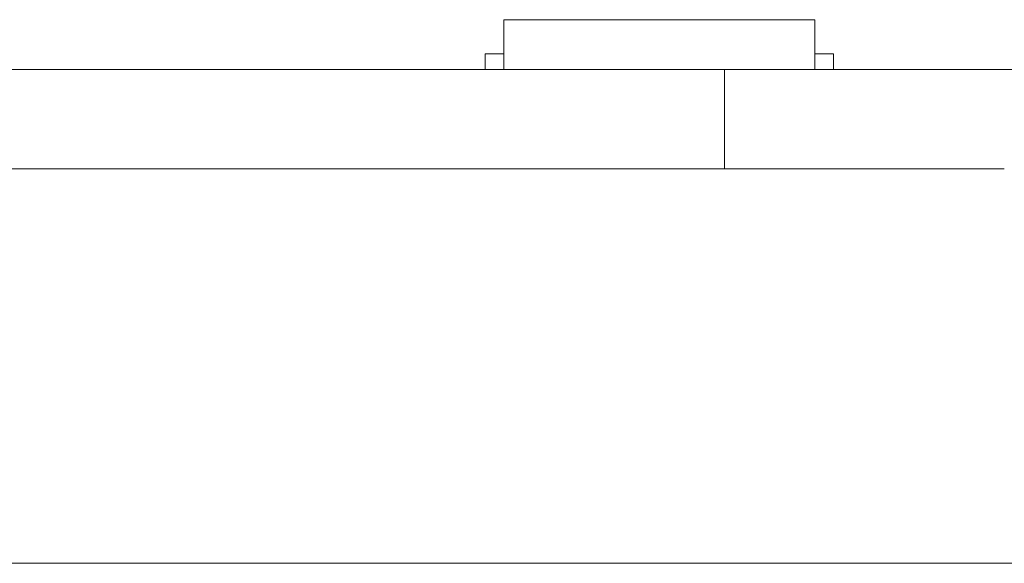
# Model space of a CAD drawing. Header units: inches. Extents: x -35 to 647, y 178 to 608.
# Tile 62 of 234: x 144 to 160, y 441 to 450. Entities that reach past the tile are written whole.
import ezdxf

# ---------------------------------------------------------------- set-up
doc = ezdxf.new("R2010")
doc.units = ezdxf.units.IN
doc.header["$MEASUREMENT"] = 0
doc.layers.add('1', color=7, linetype='Continuous')

# ---------------------------------------------------------------- blocks, each defined once
blk = doc.blocks.new('block 9')
at = {"layer": '1', "color": 8, "lineweight": 18, "true_color": 0x808080}
blk.add_lwpolyline([(-17.905, 441.332), (554.794, 441.332)], dxfattribs=at)
blk = doc.blocks.new('block 1905')
at = {"layer": '1', "color": 155, "lineweight": 18, "true_color": 0x4c7299}
blk.add_lwpolyline([(152.176, 450.082), (157.176, 450.082)], dxfattribs=at)
blk = doc.blocks.new('block 1906')
at = {"layer": '1', "color": 155, "lineweight": 18, "true_color": 0x4c7299}
blk.add_lwpolyline([(151.876, 449.532), (152.176, 449.532)], dxfattribs=at)
blk = doc.blocks.new('block 1907')
at = {"layer": '1', "color": 155, "lineweight": 18, "true_color": 0x4c7299}
blk.add_lwpolyline([(157.476, 449.532), (157.176, 449.532)], dxfattribs=at)
blk = doc.blocks.new('block 2125')
at = {"layer": '1', "color": 155, "lineweight": 18, "true_color": 0x4c7299}
blk.add_lwpolyline([(155.726, 447.682), (155.726, 449.282)], dxfattribs=at)
blk = doc.blocks.new('block 2152')
at = {"layer": '1', "color": 155, "lineweight": 18, "true_color": 0x4c7299}
blk.add_lwpolyline([(152.176, 450.082), (152.176, 449.282)], dxfattribs=at)
blk = doc.blocks.new('block 2153')
at = {"layer": '1', "color": 155, "lineweight": 18, "true_color": 0x4c7299}
blk.add_lwpolyline([(157.176, 450.082), (157.176, 449.282)], dxfattribs=at)
blk = doc.blocks.new('block 2154')
at = {"layer": '1', "color": 155, "lineweight": 18, "true_color": 0x4c7299}
blk.add_lwpolyline([(151.876, 449.532), (151.876, 449.282)], dxfattribs=at)
blk = doc.blocks.new('block 2155')
at = {"layer": '1', "color": 155, "lineweight": 18, "true_color": 0x4c7299}
blk.add_lwpolyline([(157.476, 449.532), (157.476, 449.282)], dxfattribs=at)
blk = doc.blocks.new('block 2256')
at = {"layer": '1', "color": 18, "lineweight": 13, "true_color": 0x4c0000}
blk.add_lwpolyline([(148.887, 449.282), (269.113, 449.282)], dxfattribs=at)
blk = doc.blocks.new('block 2259')
at = {"layer": '1', "color": 18, "lineweight": 13, "true_color": 0x4c0000}
blk.add_lwpolyline([(148.887, 449.282), (269.113, 449.282)], dxfattribs=at)
blk = doc.blocks.new('block 2311')
at = {"layer": '1', "color": 18, "lineweight": 13, "true_color": 0x4c0000}
blk.add_lwpolyline([(155.726, 449.282), (24.162, 449.282)], dxfattribs=at)
blk = doc.blocks.new('block 2319')
at = {"layer": '1', "color": 18, "lineweight": 13, "true_color": 0x4c0000}
blk.add_lwpolyline([(157.295, 449.282), (154.235, 449.282)], dxfattribs=at)
blk = doc.blocks.new('block 2343')
at = {"layer": '1', "color": 18, "lineweight": 13, "true_color": 0x4c0000}
blk.add_lwpolyline([(157.295, 449.282), (154.235, 449.282)], dxfattribs=at)
blk = doc.blocks.new('block 2355')
at = {"layer": '1', "color": 18, "lineweight": 13, "true_color": 0x4c0000}
blk.add_lwpolyline([(155.726, 449.282), (24.162, 449.282)], dxfattribs=at)
blk = doc.blocks.new('block 2440')
at = {"layer": '1', "color": 18, "lineweight": 13, "true_color": 0x4c0000}
blk.add_lwpolyline([(157.295, 449.282), (154.235, 449.282)], dxfattribs=at)
blk = doc.blocks.new('block 2441')
at = {"layer": '1', "color": 18, "lineweight": 13, "true_color": 0x4c0000}
blk.add_lwpolyline([(151.235, 449.282), (151.635, 449.282)], dxfattribs=at)
blk = doc.blocks.new('block 2481')
at = {"layer": '1', "color": 18, "lineweight": 13, "true_color": 0x4c0000}
blk.add_lwpolyline([(151.235, 449.282), (151.635, 449.282)], dxfattribs=at)
blk = doc.blocks.new('block 2496')
at = {"layer": '1', "color": 18, "lineweight": 13, "true_color": 0x4c0000}
blk.add_lwpolyline([(157.295, 449.282), (154.235, 449.282)], dxfattribs=at)
blk = doc.blocks.new('block 6339')
at = {"layer": '1', "color": 18, "lineweight": 13, "true_color": 0x4c0000}
blk.add_lwpolyline([(148.887, 449.282), (148.871, 449.282), (148.828, 449.282), (148.756, 449.282), (148.657, 449.282), (148.531, 449.282), (148.381, 449.282), (148.211, 449.282), (148.023, 449.282), (147.823, 449.282), (147.612, 449.282), (147.384, 449.282), (147.143, 449.282), (146.637, 449.282), (146.131, 449.282), (145.89, 449.282), (145.663, 449.282), (145.452, 449.282), (145.252, 449.282), (145.064, 449.282), (144.894, 449.282), (144.744, 449.282), (144.618, 449.282), (144.519, 449.282), (144.447, 449.282), (144.404, 449.282), (144.388, 449.282)], dxfattribs=at)
blk = doc.blocks.new('block 6344')
at = {"layer": '1', "color": 18, "lineweight": 13, "true_color": 0x4c0000}
blk.add_lwpolyline([(155.726, 449.282), (155.742, 449.282), (155.786, 449.282), (155.857, 449.282), (155.957, 449.282), (156.082, 449.282), (156.232, 449.282), (156.403, 449.282), (156.59, 449.282), (156.79, 449.282), (157.002, 449.282), (157.229, 449.282), (157.47, 449.282), (157.976, 449.282), (158.482, 449.282), (158.723, 449.282), (158.95, 449.282), (159.162, 449.282), (159.362, 449.282), (159.549, 449.282), (159.72, 449.282), (159.87, 449.282), (159.996, 449.282), (160.095, 449.282), (160.166, 449.282), (160.21, 449.282), (160.226, 449.282)], dxfattribs=at)
blk = doc.blocks.new('block 6353')
at = {"layer": '1', "color": 155, "lineweight": 18, "true_color": 0x4c7299}
blk.add_lwpolyline([(155.726, 449.282), (24.162, 449.282)], dxfattribs=at)
blk = doc.blocks.new('block 6358')
at = {"layer": '1', "color": 155, "lineweight": 18, "true_color": 0x4c7299}
blk.add_lwpolyline([(160.226, 449.282), (160.214, 449.282), (160.178, 449.282), (160.117, 449.282), (160.032, 449.282), (159.922, 449.282), (159.791, 449.282), (159.64, 449.282), (159.471, 449.282), (159.29, 449.282), (159.099, 449.282), (158.897, 449.282), (158.68, 449.282), (158.452, 449.282), (157.976, 449.282), (157.5, 449.282), (157.272, 449.282), (157.055, 449.282), (156.853, 449.282), (156.662, 449.282), (156.48, 449.282), (156.312, 449.282), (156.161, 449.282), (156.03, 449.282), (155.92, 449.282), (155.835, 449.282), (155.774, 449.282), (155.738, 449.282), (155.726, 449.282)], dxfattribs=at)
blk = doc.blocks.new('block 6365')
at = {"layer": '1', "color": 155, "lineweight": 18, "true_color": 0x4c7299}
blk.add_lwpolyline([(160.226, 447.682), (160.214, 447.682), (160.178, 447.682), (160.117, 447.682), (160.032, 447.682), (159.922, 447.682), (159.791, 447.682), (159.64, 447.682), (159.471, 447.682), (159.29, 447.682), (159.099, 447.682), (158.897, 447.682), (158.68, 447.682), (158.452, 447.682), (157.976, 447.682), (157.5, 447.682), (157.272, 447.682), (157.055, 447.682), (156.853, 447.682), (156.662, 447.682), (156.48, 447.682), (156.312, 447.682), (156.161, 447.682), (156.03, 447.682), (155.92, 447.682), (155.835, 447.682), (155.774, 447.682), (155.738, 447.682), (155.726, 447.682)], dxfattribs=at)
blk = doc.blocks.new('block 6373')
at = {"layer": '1', "color": 155, "lineweight": 18, "true_color": 0x4c7299}
blk.add_lwpolyline([(155.726, 447.682), (24.162, 447.682)], dxfattribs=at)
blk = doc.blocks.new('block 6374')
at = {"layer": '1', "color": 18, "lineweight": 13, "true_color": 0x4c0000}
for points in [[(8.323, 449.282), (-10.379, 449.282), (-11.548, 449.282), (-11.555, 449.282), (6.676, 449.282), (9.749, 449.282), (12.044, 449.282), (12.877, 449.282), (22.228, 449.282), (97.038, 449.282), (134.442, 449.282), (143.793, 449.282), (149.995, 449.282), (168.697, 449.282)], [(369.772, 449.282), (294.963, 449.282), (285.611, 449.282), (279.408, 449.282), (260.705, 449.282), (223.301, 449.282), (185.896, 449.282), (167.194, 449.282), (162.518, 449.282), (160.226, 449.282), (159.368, 449.282), (151.642, 449.282), (76.832, 449.282), (39.428, 449.282), (30.076, 449.282), (25.401, 449.282), (22.325, 449.282), (20.143, 449.282), (19.2, 449.282), (14.524, 449.282), (11.449, 449.282), (9.145, 449.282), (8.323, 449.282)]]:
    blk.add_lwpolyline(points, dxfattribs=at)
blk = doc.blocks.new('block 6377')
at = {"layer": '1', "color": 18, "lineweight": 13, "true_color": 0x4c0000}
for points in [[(8.323, 449.282), (-10.379, 449.282), (-11.548, 449.282), (-11.555, 449.282), (6.676, 449.282), (9.749, 449.282), (12.044, 449.282), (12.877, 449.282), (22.228, 449.282), (97.038, 449.282), (134.442, 449.282), (143.793, 449.282), (149.995, 449.282), (168.697, 449.282)], [(369.772, 449.282), (294.963, 449.282), (285.611, 449.282), (279.408, 449.282), (260.705, 449.282), (223.301, 449.282), (185.896, 449.282), (167.194, 449.282), (162.518, 449.282), (160.226, 449.282), (159.368, 449.282), (151.642, 449.282), (76.832, 449.282), (39.428, 449.282), (30.076, 449.282), (25.401, 449.282), (22.325, 449.282), (20.143, 449.282), (19.2, 449.282), (14.524, 449.282), (11.449, 449.282), (9.145, 449.282), (8.323, 449.282)]]:
    blk.add_lwpolyline(points, dxfattribs=at)
blk = doc.blocks.new('block 6422')
at = {"layer": '1', "color": 18, "lineweight": 13, "true_color": 0x4c0000}
blk.add_open_spline([(157.595, 449.282), (157.419, 449.282), (157.242, 449.282), (157.065, 449.282), (157.029, 449.282), (156.994, 449.282), (156.958, 449.282), (156.05, 449.282), (155.143, 449.282), (154.235, 449.282), (154.138, 449.282), (154.042, 449.282), (153.945, 449.282), (154.042, 449.282), (154.138, 449.282), (154.235, 449.282), (155.143, 449.282), (156.05, 449.282), (156.958, 449.282), (156.994, 449.282), (157.029, 449.282), (157.065, 449.282), (157.242, 449.282), (157.419, 449.282), (157.595, 449.282), (157.395, 449.282), (157.195, 449.282), (156.995, 449.282), (157.195, 449.282), (157.395, 449.282), (157.595, 449.282)], degree=3, knots=[0, 0, 0, 0, 1, 1, 1, 2, 2, 2, 3, 3, 3, 4, 4, 4, 5, 5, 5, 6, 6, 6, 7, 7, 7, 8, 8, 8, 9, 9, 9, 10, 10, 10, 10], dxfattribs=at)
blk = doc.blocks.new('block 6423')
at = {"layer": '1', "color": 18, "lineweight": 13, "true_color": 0x4c0000}
blk.add_open_spline([(157.595, 449.282), (157.419, 449.282), (157.242, 449.282), (157.065, 449.282), (157.029, 449.282), (156.994, 449.282), (156.958, 449.282), (156.05, 449.282), (155.143, 449.282), (154.235, 449.282), (154.138, 449.282), (154.042, 449.282), (153.945, 449.282), (154.042, 449.282), (154.138, 449.282), (154.235, 449.282), (155.143, 449.282), (156.05, 449.282), (156.958, 449.282), (156.994, 449.282), (157.029, 449.282), (157.065, 449.282), (157.242, 449.282), (157.419, 449.282), (157.595, 449.282), (157.395, 449.282), (157.195, 449.282), (156.995, 449.282), (157.195, 449.282), (157.395, 449.282), (157.595, 449.282)], degree=3, knots=[0, 0, 0, 0, 1, 1, 1, 2, 2, 2, 3, 3, 3, 4, 4, 4, 5, 5, 5, 6, 6, 6, 7, 7, 7, 8, 8, 8, 9, 9, 9, 10, 10, 10, 10], dxfattribs=at)
blk = doc.blocks.new('block 6424')
at = {"layer": '1', "color": 18, "lineweight": 13, "true_color": 0x4c0000}
blk.add_open_spline([(153.156, 449.282), (153.252, 449.282), (153.349, 449.282), (153.445, 449.282), (153.349, 449.282), (153.252, 449.282), (153.156, 449.282), (152.915, 449.282), (152.674, 449.282), (152.433, 449.282), (152.397, 449.282), (152.361, 449.282), (152.326, 449.282), (152.149, 449.282), (151.972, 449.282), (151.795, 449.282), (151.995, 449.282), (152.195, 449.282), (152.395, 449.282), (152.195, 449.282), (151.995, 449.282), (151.795, 449.282), (151.972, 449.282), (152.149, 449.282), (152.326, 449.282), (152.361, 449.282), (152.397, 449.282), (152.433, 449.282), (152.674, 449.282), (152.915, 449.282), (153.156, 449.282)], degree=3, knots=[0, 0, 0, 0, 1, 1, 1, 2, 2, 2, 3, 3, 3, 4, 4, 4, 5, 5, 5, 6, 6, 6, 7, 7, 7, 8, 8, 8, 9, 9, 9, 10, 10, 10, 10], dxfattribs=at)
blk = doc.blocks.new('block 6425')
at = {"layer": '1', "color": 18, "lineweight": 13, "true_color": 0x4c0000}
blk.add_open_spline([(153.156, 449.282), (153.252, 449.282), (153.349, 449.282), (153.445, 449.282), (153.349, 449.282), (153.252, 449.282), (153.156, 449.282), (152.915, 449.282), (152.674, 449.282), (152.433, 449.282), (152.397, 449.282), (152.361, 449.282), (152.326, 449.282), (152.149, 449.282), (151.972, 449.282), (151.795, 449.282), (151.995, 449.282), (152.195, 449.282), (152.395, 449.282), (152.195, 449.282), (151.995, 449.282), (151.795, 449.282), (151.972, 449.282), (152.149, 449.282), (152.326, 449.282), (152.361, 449.282), (152.397, 449.282), (152.433, 449.282), (152.674, 449.282), (152.915, 449.282), (153.156, 449.282)], degree=3, knots=[0, 0, 0, 0, 1, 1, 1, 2, 2, 2, 3, 3, 3, 4, 4, 4, 5, 5, 5, 6, 6, 6, 7, 7, 7, 8, 8, 8, 9, 9, 9, 10, 10, 10, 10], dxfattribs=at)
blk = doc.blocks.new('block 6530')
at = {"layer": '1', "color": 18, "lineweight": 13, "true_color": 0x4c0000}
blk.add_open_spline([(153.156, 449.282), (153.252, 449.282), (153.349, 449.282), (153.445, 449.282), (153.349, 449.282), (153.252, 449.282), (153.156, 449.282), (152.915, 449.282), (152.674, 449.282), (152.433, 449.282), (152.397, 449.282), (152.361, 449.282), (152.326, 449.282), (152.149, 449.282), (151.972, 449.282), (151.795, 449.282), (151.995, 449.282), (152.195, 449.282), (152.395, 449.282), (152.195, 449.282), (151.995, 449.282), (151.795, 449.282), (151.972, 449.282), (152.149, 449.282), (152.326, 449.282), (152.361, 449.282), (152.397, 449.282), (152.433, 449.282), (152.674, 449.282), (152.915, 449.282), (153.156, 449.282)], degree=3, knots=[0, 0, 0, 0, 1, 1, 1, 2, 2, 2, 3, 3, 3, 4, 4, 4, 5, 5, 5, 6, 6, 6, 7, 7, 7, 8, 8, 8, 9, 9, 9, 10, 10, 10, 10], dxfattribs=at)
blk = doc.blocks.new('block 6553')
at = {"layer": '1', "color": 18, "lineweight": 13, "true_color": 0x4c0000}
blk.add_open_spline([(153.156, 449.282), (153.252, 449.282), (153.349, 449.282), (153.445, 449.282), (153.349, 449.282), (153.252, 449.282), (153.156, 449.282), (152.915, 449.282), (152.674, 449.282), (152.433, 449.282), (152.397, 449.282), (152.361, 449.282), (152.326, 449.282), (152.149, 449.282), (151.972, 449.282), (151.795, 449.282), (151.995, 449.282), (152.195, 449.282), (152.395, 449.282), (152.195, 449.282), (151.995, 449.282), (151.795, 449.282), (151.972, 449.282), (152.149, 449.282), (152.326, 449.282), (152.361, 449.282), (152.397, 449.282), (152.433, 449.282), (152.674, 449.282), (152.915, 449.282), (153.156, 449.282)], degree=3, knots=[0, 0, 0, 0, 1, 1, 1, 2, 2, 2, 3, 3, 3, 4, 4, 4, 5, 5, 5, 6, 6, 6, 7, 7, 7, 8, 8, 8, 9, 9, 9, 10, 10, 10, 10], dxfattribs=at)
blk = doc.blocks.new('block 6567')
at = {"layer": '1', "color": 18, "lineweight": 13, "true_color": 0x4c0000}
blk.add_open_spline([(157.595, 449.282), (157.419, 449.282), (157.242, 449.282), (157.065, 449.282), (157.029, 449.282), (156.994, 449.282), (156.958, 449.282), (156.05, 449.282), (155.143, 449.282), (154.235, 449.282), (154.138, 449.282), (154.042, 449.282), (153.945, 449.282), (154.042, 449.282), (154.138, 449.282), (154.235, 449.282), (155.143, 449.282), (156.05, 449.282), (156.958, 449.282), (156.994, 449.282), (157.029, 449.282), (157.065, 449.282), (157.242, 449.282), (157.419, 449.282), (157.595, 449.282), (157.395, 449.282), (157.195, 449.282), (156.995, 449.282), (157.195, 449.282), (157.395, 449.282), (157.595, 449.282)], degree=3, knots=[0, 0, 0, 0, 1, 1, 1, 2, 2, 2, 3, 3, 3, 4, 4, 4, 5, 5, 5, 6, 6, 6, 7, 7, 7, 8, 8, 8, 9, 9, 9, 10, 10, 10, 10], dxfattribs=at)
blk = doc.blocks.new('block 6577')
at = {"layer": '1', "color": 18, "lineweight": 13, "true_color": 0x4c0000}
blk.add_open_spline([(157.595, 449.282), (157.419, 449.282), (157.242, 449.282), (157.065, 449.282), (157.029, 449.282), (156.994, 449.282), (156.958, 449.282), (156.05, 449.282), (155.143, 449.282), (154.235, 449.282), (154.138, 449.282), (154.042, 449.282), (153.945, 449.282), (154.042, 449.282), (154.138, 449.282), (154.235, 449.282), (155.143, 449.282), (156.05, 449.282), (156.958, 449.282), (156.994, 449.282), (157.029, 449.282), (157.065, 449.282), (157.242, 449.282), (157.419, 449.282), (157.595, 449.282), (157.395, 449.282), (157.195, 449.282), (156.995, 449.282), (157.195, 449.282), (157.395, 449.282), (157.595, 449.282)], degree=3, knots=[0, 0, 0, 0, 1, 1, 1, 2, 2, 2, 3, 3, 3, 4, 4, 4, 5, 5, 5, 6, 6, 6, 7, 7, 7, 8, 8, 8, 9, 9, 9, 10, 10, 10, 10], dxfattribs=at)
blk = doc.blocks.new('block 6742')
at = {"layer": '1', "color": 18, "lineweight": 13, "true_color": 0x4c0000}
blk.add_lwpolyline([(155.726, 449.282), (155.742, 449.282), (155.786, 449.282), (155.857, 449.282), (155.957, 449.282), (156.082, 449.282), (156.232, 449.282), (156.403, 449.282), (156.59, 449.282), (156.79, 449.282), (157.002, 449.282), (157.229, 449.282), (157.47, 449.282), (157.976, 449.282), (158.482, 449.282), (158.723, 449.282), (158.95, 449.282), (159.162, 449.282), (159.362, 449.282), (159.549, 449.282), (159.72, 449.282), (159.87, 449.282), (159.996, 449.282), (160.095, 449.282), (160.166, 449.282), (160.21, 449.282), (160.226, 449.282)], dxfattribs=at)
blk = doc.blocks.new('block 6751')
at = {"layer": '1', "color": 18, "lineweight": 13, "true_color": 0x4c0000}
blk.add_open_spline([(154.445, 449.282), (154.45, 449.282), (154.456, 449.282), (154.456, 449.282), (154.456, 449.282), (154.464, 449.282), (154.464, 449.282), (154.464, 449.282), (154.475, 449.282), (154.475, 449.282), (154.475, 449.282), (154.488, 449.282), (154.488, 449.282), (154.488, 449.282), (154.503, 449.282), (154.503, 449.282), (154.503, 449.282), (154.519, 449.282), (154.519, 449.282), (154.519, 449.282), (154.538, 449.282), (154.538, 449.282), (154.538, 449.282), (154.557, 449.282), (154.557, 449.282), (154.557, 449.282), (154.577, 449.282), (154.577, 449.282), (154.577, 449.282), (154.599, 449.282), (154.599, 449.282), (154.599, 449.282), (154.622, 449.282), (154.622, 449.282), (154.622, 449.282), (154.646, 449.282), (154.646, 449.282), (154.646, 449.282), (154.695, 449.282), (154.695, 449.282), (154.695, 449.282), (154.745, 449.282), (154.745, 449.282), (154.745, 449.282), (154.769, 449.282), (154.769, 449.282), (154.769, 449.282), (154.792, 449.282), (154.792, 449.282), (154.792, 449.282), (154.814, 449.282), (154.814, 449.282), (154.814, 449.282), (154.834, 449.282), (154.834, 449.282), (154.834, 449.282), (154.853, 449.282), (154.853, 449.282), (154.853, 449.282), (154.871, 449.282), (154.871, 449.282), (154.871, 449.282), (154.888, 449.282), (154.888, 449.282), (154.888, 449.282), (154.903, 449.282), (154.903, 449.282), (154.903, 449.282), (154.916, 449.282), (154.916, 449.282), (154.916, 449.282), (154.927, 449.282), (154.927, 449.282), (154.927, 449.282), (154.935, 449.282), (154.935, 449.282), (154.935, 449.282), (154.941, 449.282), (154.941, 449.282), (154.941, 449.282), (154.935, 449.282), (154.935, 449.282), (154.935, 449.282), (154.927, 449.282), (154.927, 449.282), (154.927, 449.282), (154.916, 449.282), (154.916, 449.282), (154.916, 449.282), (154.903, 449.282), (154.903, 449.282), (154.903, 449.282), (154.888, 449.282), (154.888, 449.282), (154.888, 449.282), (154.871, 449.282), (154.871, 449.282), (154.871, 449.282), (154.853, 449.282), (154.853, 449.282), (154.853, 449.282), (154.834, 449.282), (154.834, 449.282), (154.834, 449.282), (154.814, 449.282), (154.814, 449.282), (154.814, 449.282), (154.792, 449.282), (154.792, 449.282), (154.792, 449.282), (154.769, 449.282), (154.769, 449.282), (154.769, 449.282), (154.745, 449.282), (154.745, 449.282), (154.745, 449.282), (154.695, 449.282), (154.695, 449.282), (154.695, 449.282), (154.646, 449.282), (154.646, 449.282), (154.646, 449.282), (154.622, 449.282), (154.622, 449.282), (154.622, 449.282), (154.599, 449.282), (154.599, 449.282), (154.599, 449.282), (154.577, 449.282), (154.577, 449.282), (154.577, 449.282), (154.557, 449.282), (154.557, 449.282), (154.557, 449.282), (154.538, 449.282), (154.538, 449.282), (154.538, 449.282), (154.519, 449.282), (154.519, 449.282), (154.519, 449.282), (154.503, 449.282), (154.503, 449.282), (154.503, 449.282), (154.488, 449.282), (154.488, 449.282), (154.488, 449.282), (154.475, 449.282), (154.475, 449.282), (154.475, 449.282), (154.464, 449.282), (154.464, 449.282), (154.464, 449.282), (154.456, 449.282), (154.456, 449.282), (154.456, 449.282), (154.45, 449.282), (154.45, 449.282)], degree=3, knots=[0, 0, 0, 0, 1, 1, 1, 2, 2, 2, 3, 3, 3, 4, 4, 4, 5, 5, 5, 6, 6, 6, 7, 7, 7, 8, 8, 8, 9, 9, 9, 10, 10, 10, 11, 11, 11, 12, 12, 12, 13, 13, 13, 14, 14, 14, 15, 15, 15, 16, 16, 16, 17, 17, 17, 18, 18, 18, 19, 19, 19, 20, 20, 20, 21, 21, 21, 22, 22, 22, 23, 23, 23, 24, 24, 24, 25, 25, 25, 26, 26, 26, 27, 27, 27, 28, 28, 28, 29, 29, 29, 30, 30, 30, 31, 31, 31, 32, 32, 32, 33, 33, 33, 34, 34, 34, 35, 35, 35, 36, 36, 36, 37, 37, 37, 38, 38, 38, 39, 39, 39, 40, 40, 40, 41, 41, 41, 42, 42, 42, 43, 43, 43, 44, 44, 44, 45, 45, 45, 46, 46, 46, 47, 47, 47, 48, 48, 48, 49, 49, 49, 50, 50, 50, 51, 51, 51, 52, 52, 52, 52], dxfattribs=at)
blk = doc.blocks.new('block 6830')
at = {"layer": '1', "color": 18, "lineweight": 13, "true_color": 0x4c0000}
blk.add_open_spline([(154.445, 449.282), (154.45, 449.282), (154.456, 449.282), (154.456, 449.282), (154.456, 449.282), (154.464, 449.282), (154.464, 449.282), (154.464, 449.282), (154.475, 449.282), (154.475, 449.282), (154.475, 449.282), (154.488, 449.282), (154.488, 449.282), (154.488, 449.282), (154.503, 449.282), (154.503, 449.282), (154.503, 449.282), (154.519, 449.282), (154.519, 449.282), (154.519, 449.282), (154.538, 449.282), (154.538, 449.282), (154.538, 449.282), (154.557, 449.282), (154.557, 449.282), (154.557, 449.282), (154.577, 449.282), (154.577, 449.282), (154.577, 449.282), (154.599, 449.282), (154.599, 449.282), (154.599, 449.282), (154.622, 449.282), (154.622, 449.282), (154.622, 449.282), (154.646, 449.282), (154.646, 449.282), (154.646, 449.282), (154.695, 449.282), (154.695, 449.282), (154.695, 449.282), (154.745, 449.282), (154.745, 449.282), (154.745, 449.282), (154.769, 449.282), (154.769, 449.282), (154.769, 449.282), (154.792, 449.282), (154.792, 449.282), (154.792, 449.282), (154.814, 449.282), (154.814, 449.282), (154.814, 449.282), (154.834, 449.282), (154.834, 449.282), (154.834, 449.282), (154.853, 449.282), (154.853, 449.282), (154.853, 449.282), (154.871, 449.282), (154.871, 449.282), (154.871, 449.282), (154.888, 449.282), (154.888, 449.282), (154.888, 449.282), (154.903, 449.282), (154.903, 449.282), (154.903, 449.282), (154.916, 449.282), (154.916, 449.282), (154.916, 449.282), (154.927, 449.282), (154.927, 449.282), (154.927, 449.282), (154.935, 449.282), (154.935, 449.282), (154.935, 449.282), (154.941, 449.282), (154.941, 449.282), (154.941, 449.282), (154.935, 449.282), (154.935, 449.282), (154.935, 449.282), (154.927, 449.282), (154.927, 449.282), (154.927, 449.282), (154.916, 449.282), (154.916, 449.282), (154.916, 449.282), (154.903, 449.282), (154.903, 449.282), (154.903, 449.282), (154.888, 449.282), (154.888, 449.282), (154.888, 449.282), (154.871, 449.282), (154.871, 449.282), (154.871, 449.282), (154.853, 449.282), (154.853, 449.282), (154.853, 449.282), (154.834, 449.282), (154.834, 449.282), (154.834, 449.282), (154.814, 449.282), (154.814, 449.282), (154.814, 449.282), (154.792, 449.282), (154.792, 449.282), (154.792, 449.282), (154.769, 449.282), (154.769, 449.282), (154.769, 449.282), (154.745, 449.282), (154.745, 449.282), (154.745, 449.282), (154.695, 449.282), (154.695, 449.282), (154.695, 449.282), (154.646, 449.282), (154.646, 449.282), (154.646, 449.282), (154.622, 449.282), (154.622, 449.282), (154.622, 449.282), (154.599, 449.282), (154.599, 449.282), (154.599, 449.282), (154.577, 449.282), (154.577, 449.282), (154.577, 449.282), (154.557, 449.282), (154.557, 449.282), (154.557, 449.282), (154.538, 449.282), (154.538, 449.282), (154.538, 449.282), (154.519, 449.282), (154.519, 449.282), (154.519, 449.282), (154.503, 449.282), (154.503, 449.282), (154.503, 449.282), (154.488, 449.282), (154.488, 449.282), (154.488, 449.282), (154.475, 449.282), (154.475, 449.282), (154.475, 449.282), (154.464, 449.282), (154.464, 449.282), (154.464, 449.282), (154.456, 449.282), (154.456, 449.282), (154.456, 449.282), (154.45, 449.282), (154.45, 449.282)], degree=3, knots=[0, 0, 0, 0, 1, 1, 1, 2, 2, 2, 3, 3, 3, 4, 4, 4, 5, 5, 5, 6, 6, 6, 7, 7, 7, 8, 8, 8, 9, 9, 9, 10, 10, 10, 11, 11, 11, 12, 12, 12, 13, 13, 13, 14, 14, 14, 15, 15, 15, 16, 16, 16, 17, 17, 17, 18, 18, 18, 19, 19, 19, 20, 20, 20, 21, 21, 21, 22, 22, 22, 23, 23, 23, 24, 24, 24, 25, 25, 25, 26, 26, 26, 27, 27, 27, 28, 28, 28, 29, 29, 29, 30, 30, 30, 31, 31, 31, 32, 32, 32, 33, 33, 33, 34, 34, 34, 35, 35, 35, 36, 36, 36, 37, 37, 37, 38, 38, 38, 39, 39, 39, 40, 40, 40, 41, 41, 41, 42, 42, 42, 43, 43, 43, 44, 44, 44, 45, 45, 45, 46, 46, 46, 47, 47, 47, 48, 48, 48, 49, 49, 49, 50, 50, 50, 51, 51, 51, 52, 52, 52, 52], dxfattribs=at)
blk = doc.blocks.new('block 6897')
at = {"layer": '1', "color": 18, "lineweight": 13, "true_color": 0x4c0000}
blk.add_lwpolyline([(148.887, 449.282), (148.871, 449.282), (148.828, 449.282), (148.756, 449.282), (148.657, 449.282), (148.531, 449.282), (148.381, 449.282), (148.211, 449.282), (148.023, 449.282), (147.823, 449.282), (147.612, 449.282), (147.384, 449.282), (147.143, 449.282), (146.637, 449.282), (146.131, 449.282), (145.89, 449.282), (145.663, 449.282), (145.452, 449.282), (145.252, 449.282), (145.064, 449.282), (144.894, 449.282), (144.744, 449.282), (144.618, 449.282), (144.519, 449.282), (144.447, 449.282), (144.404, 449.282), (144.388, 449.282)], dxfattribs=at)
blk = doc.blocks.new('block 6903')
at = {"layer": '1', "color": 18, "lineweight": 13, "true_color": 0x4c0000}
blk.add_open_spline([(154.445, 449.282), (154.45, 449.282), (154.456, 449.282), (154.456, 449.282), (154.456, 449.282), (154.464, 449.282), (154.464, 449.282), (154.464, 449.282), (154.475, 449.282), (154.475, 449.282), (154.475, 449.282), (154.488, 449.282), (154.488, 449.282), (154.488, 449.282), (154.503, 449.282), (154.503, 449.282), (154.503, 449.282), (154.519, 449.282), (154.519, 449.282), (154.519, 449.282), (154.538, 449.282), (154.538, 449.282), (154.538, 449.282), (154.557, 449.282), (154.557, 449.282), (154.557, 449.282), (154.577, 449.282), (154.577, 449.282), (154.577, 449.282), (154.599, 449.282), (154.599, 449.282), (154.599, 449.282), (154.622, 449.282), (154.622, 449.282), (154.622, 449.282), (154.646, 449.282), (154.646, 449.282), (154.646, 449.282), (154.695, 449.282), (154.695, 449.282), (154.695, 449.282), (154.745, 449.282), (154.745, 449.282), (154.745, 449.282), (154.769, 449.282), (154.769, 449.282), (154.769, 449.282), (154.792, 449.282), (154.792, 449.282), (154.792, 449.282), (154.814, 449.282), (154.814, 449.282), (154.814, 449.282), (154.834, 449.282), (154.834, 449.282), (154.834, 449.282), (154.853, 449.282), (154.853, 449.282), (154.853, 449.282), (154.871, 449.282), (154.871, 449.282), (154.871, 449.282), (154.888, 449.282), (154.888, 449.282), (154.888, 449.282), (154.903, 449.282), (154.903, 449.282), (154.903, 449.282), (154.916, 449.282), (154.916, 449.282), (154.916, 449.282), (154.927, 449.282), (154.927, 449.282), (154.927, 449.282), (154.935, 449.282), (154.935, 449.282), (154.935, 449.282), (154.941, 449.282), (154.941, 449.282), (154.941, 449.282), (154.935, 449.282), (154.935, 449.282), (154.935, 449.282), (154.927, 449.282), (154.927, 449.282), (154.927, 449.282), (154.916, 449.282), (154.916, 449.282), (154.916, 449.282), (154.903, 449.282), (154.903, 449.282), (154.903, 449.282), (154.888, 449.282), (154.888, 449.282), (154.888, 449.282), (154.871, 449.282), (154.871, 449.282), (154.871, 449.282), (154.853, 449.282), (154.853, 449.282), (154.853, 449.282), (154.834, 449.282), (154.834, 449.282), (154.834, 449.282), (154.814, 449.282), (154.814, 449.282), (154.814, 449.282), (154.792, 449.282), (154.792, 449.282), (154.792, 449.282), (154.769, 449.282), (154.769, 449.282), (154.769, 449.282), (154.745, 449.282), (154.745, 449.282), (154.745, 449.282), (154.695, 449.282), (154.695, 449.282), (154.695, 449.282), (154.646, 449.282), (154.646, 449.282), (154.646, 449.282), (154.622, 449.282), (154.622, 449.282), (154.622, 449.282), (154.599, 449.282), (154.599, 449.282), (154.599, 449.282), (154.577, 449.282), (154.577, 449.282), (154.577, 449.282), (154.557, 449.282), (154.557, 449.282), (154.557, 449.282), (154.538, 449.282), (154.538, 449.282), (154.538, 449.282), (154.519, 449.282), (154.519, 449.282), (154.519, 449.282), (154.503, 449.282), (154.503, 449.282), (154.503, 449.282), (154.488, 449.282), (154.488, 449.282), (154.488, 449.282), (154.475, 449.282), (154.475, 449.282), (154.475, 449.282), (154.464, 449.282), (154.464, 449.282), (154.464, 449.282), (154.456, 449.282), (154.456, 449.282), (154.456, 449.282), (154.45, 449.282), (154.45, 449.282)], degree=3, knots=[0, 0, 0, 0, 1, 1, 1, 2, 2, 2, 3, 3, 3, 4, 4, 4, 5, 5, 5, 6, 6, 6, 7, 7, 7, 8, 8, 8, 9, 9, 9, 10, 10, 10, 11, 11, 11, 12, 12, 12, 13, 13, 13, 14, 14, 14, 15, 15, 15, 16, 16, 16, 17, 17, 17, 18, 18, 18, 19, 19, 19, 20, 20, 20, 21, 21, 21, 22, 22, 22, 23, 23, 23, 24, 24, 24, 25, 25, 25, 26, 26, 26, 27, 27, 27, 28, 28, 28, 29, 29, 29, 30, 30, 30, 31, 31, 31, 32, 32, 32, 33, 33, 33, 34, 34, 34, 35, 35, 35, 36, 36, 36, 37, 37, 37, 38, 38, 38, 39, 39, 39, 40, 40, 40, 41, 41, 41, 42, 42, 42, 43, 43, 43, 44, 44, 44, 45, 45, 45, 46, 46, 46, 47, 47, 47, 48, 48, 48, 49, 49, 49, 50, 50, 50, 51, 51, 51, 52, 52, 52, 52], dxfattribs=at)
blk = doc.blocks.new('block 6935')
at = {"layer": '1', "color": 18, "lineweight": 13, "true_color": 0x4c0000}
blk.add_open_spline([(154.445, 449.282), (154.45, 449.282), (154.456, 449.282), (154.456, 449.282), (154.456, 449.282), (154.464, 449.282), (154.464, 449.282), (154.464, 449.282), (154.475, 449.282), (154.475, 449.282), (154.475, 449.282), (154.488, 449.282), (154.488, 449.282), (154.488, 449.282), (154.503, 449.282), (154.503, 449.282), (154.503, 449.282), (154.519, 449.282), (154.519, 449.282), (154.519, 449.282), (154.538, 449.282), (154.538, 449.282), (154.538, 449.282), (154.557, 449.282), (154.557, 449.282), (154.557, 449.282), (154.577, 449.282), (154.577, 449.282), (154.577, 449.282), (154.599, 449.282), (154.599, 449.282), (154.599, 449.282), (154.622, 449.282), (154.622, 449.282), (154.622, 449.282), (154.646, 449.282), (154.646, 449.282), (154.646, 449.282), (154.695, 449.282), (154.695, 449.282), (154.695, 449.282), (154.745, 449.282), (154.745, 449.282), (154.745, 449.282), (154.769, 449.282), (154.769, 449.282), (154.769, 449.282), (154.792, 449.282), (154.792, 449.282), (154.792, 449.282), (154.814, 449.282), (154.814, 449.282), (154.814, 449.282), (154.834, 449.282), (154.834, 449.282), (154.834, 449.282), (154.853, 449.282), (154.853, 449.282), (154.853, 449.282), (154.871, 449.282), (154.871, 449.282), (154.871, 449.282), (154.888, 449.282), (154.888, 449.282), (154.888, 449.282), (154.903, 449.282), (154.903, 449.282), (154.903, 449.282), (154.916, 449.282), (154.916, 449.282), (154.916, 449.282), (154.927, 449.282), (154.927, 449.282), (154.927, 449.282), (154.935, 449.282), (154.935, 449.282), (154.935, 449.282), (154.941, 449.282), (154.941, 449.282), (154.941, 449.282), (154.935, 449.282), (154.935, 449.282), (154.935, 449.282), (154.927, 449.282), (154.927, 449.282), (154.927, 449.282), (154.916, 449.282), (154.916, 449.282), (154.916, 449.282), (154.903, 449.282), (154.903, 449.282), (154.903, 449.282), (154.888, 449.282), (154.888, 449.282), (154.888, 449.282), (154.871, 449.282), (154.871, 449.282), (154.871, 449.282), (154.853, 449.282), (154.853, 449.282), (154.853, 449.282), (154.834, 449.282), (154.834, 449.282), (154.834, 449.282), (154.814, 449.282), (154.814, 449.282), (154.814, 449.282), (154.792, 449.282), (154.792, 449.282), (154.792, 449.282), (154.769, 449.282), (154.769, 449.282), (154.769, 449.282), (154.745, 449.282), (154.745, 449.282), (154.745, 449.282), (154.695, 449.282), (154.695, 449.282), (154.695, 449.282), (154.646, 449.282), (154.646, 449.282), (154.646, 449.282), (154.622, 449.282), (154.622, 449.282), (154.622, 449.282), (154.599, 449.282), (154.599, 449.282), (154.599, 449.282), (154.577, 449.282), (154.577, 449.282), (154.577, 449.282), (154.557, 449.282), (154.557, 449.282), (154.557, 449.282), (154.538, 449.282), (154.538, 449.282), (154.538, 449.282), (154.519, 449.282), (154.519, 449.282), (154.519, 449.282), (154.503, 449.282), (154.503, 449.282), (154.503, 449.282), (154.488, 449.282), (154.488, 449.282), (154.488, 449.282), (154.475, 449.282), (154.475, 449.282), (154.475, 449.282), (154.464, 449.282), (154.464, 449.282), (154.464, 449.282), (154.456, 449.282), (154.456, 449.282), (154.456, 449.282), (154.45, 449.282), (154.45, 449.282)], degree=3, knots=[0, 0, 0, 0, 1, 1, 1, 2, 2, 2, 3, 3, 3, 4, 4, 4, 5, 5, 5, 6, 6, 6, 7, 7, 7, 8, 8, 8, 9, 9, 9, 10, 10, 10, 11, 11, 11, 12, 12, 12, 13, 13, 13, 14, 14, 14, 15, 15, 15, 16, 16, 16, 17, 17, 17, 18, 18, 18, 19, 19, 19, 20, 20, 20, 21, 21, 21, 22, 22, 22, 23, 23, 23, 24, 24, 24, 25, 25, 25, 26, 26, 26, 27, 27, 27, 28, 28, 28, 29, 29, 29, 30, 30, 30, 31, 31, 31, 32, 32, 32, 33, 33, 33, 34, 34, 34, 35, 35, 35, 36, 36, 36, 37, 37, 37, 38, 38, 38, 39, 39, 39, 40, 40, 40, 41, 41, 41, 42, 42, 42, 43, 43, 43, 44, 44, 44, 45, 45, 45, 46, 46, 46, 47, 47, 47, 48, 48, 48, 49, 49, 49, 50, 50, 50, 51, 51, 51, 52, 52, 52, 52], dxfattribs=at)

msp = doc.modelspace()

# ---------------------------------------------------------------- block references
at = {"layer": '1'}
for name in ['block 1905', 'block 2152', 'block 2153', 'block 1906', 'block 2154', 'block 1907', 'block 2155', 'block 6374', 'block 6377', 'block 2311', 'block 2355', 'block 6353', 'block 6339', 'block 6897', 'block 2256', 'block 2259', 'block 2441', 'block 2481', 'block 6424', 'block 6425', 'block 6530', 'block 6553', 'block 6422', 'block 6423', 'block 6567', 'block 6577', 'block 2319', 'block 2343', 'block 2440', 'block 2496', 'block 6751', 'block 6830', 'block 6903', 'block 6935', 'block 2125', 'block 6344', 'block 6358', 'block 6742', 'block 6373', 'block 6365', 'block 9']:
    msp.add_blockref(name, (0, 0), dxfattribs=at)

doc.saveas('drawing.dxf')
